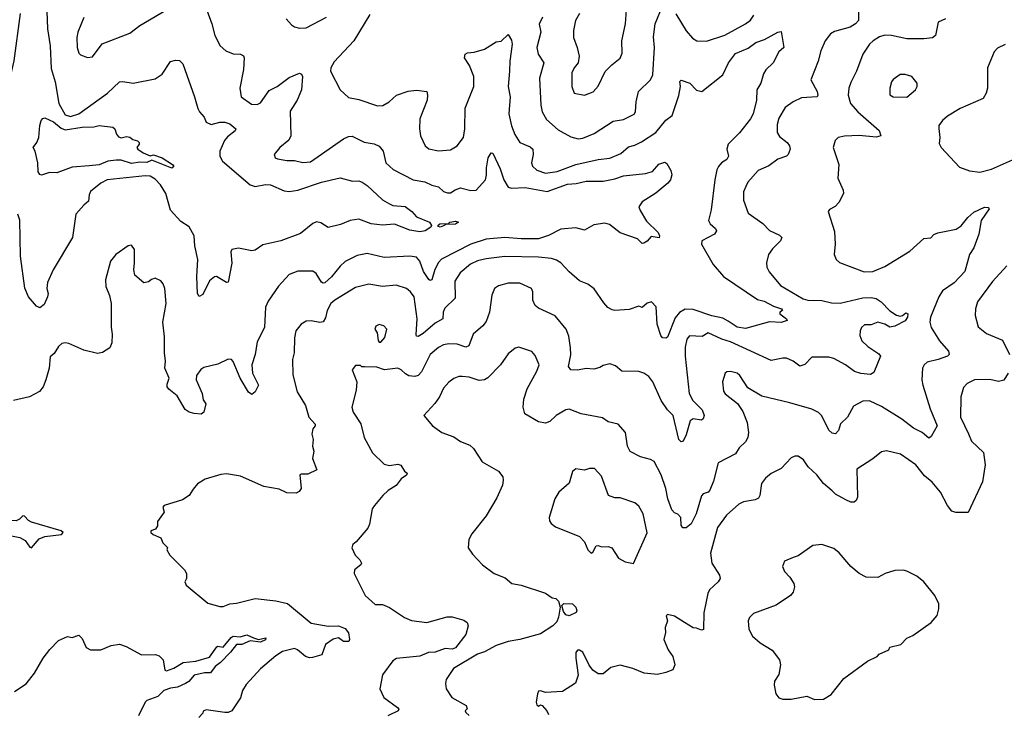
# Model space of a CAD drawing. Extents: x 1245515 to 1420776, y 606314 to 671314.
# Tile 169 of 256: x 1338376 to 1344180, y 645084 to 649179. Entities that reach past the tile are written whole.
import ezdxf

# ---------------------------------------------------------------- set-up
doc = ezdxf.new("R2010")
doc.units = 0

msp = doc.modelspace()

# ---------------------------------------------------------------- linework, layer by layer
at = {"layer": '0CON10XD'}
for points in [[(1338531.6, 649335), (1338540.7, 649125), (1338556.4, 649025), (1338562.3, 648892.3), (1338585, 648812.5), (1338607.5, 648685), (1338645, 648618.8), (1338675, 648607.5), (1338725, 648624.2), (1338893.7, 648746.4), (1338965, 648812.5), (1338985, 648815.7), (1339045, 648804), (1339175, 648830.8), (1339215, 648858), (1339265, 648933.3), (1339295, 648941.2), (1339317.7, 648937.7), (1339338, 648918), (1339407.1, 648725), (1339425.7, 648655), (1339435.8, 648635), (1339464.2, 648605), (1339476, 648575), (1339505, 648560.6), (1339555, 648575.5), (1339585, 648574.5), (1339615, 648564.2), (1339650, 648535), (1339647, 648523), (1339601.1, 648488.9), (1339582.7, 648467.3), (1339555.5, 648405), (1339556.5, 648375), (1339572.5, 648345), (1339735, 648205.9), (1339765, 648195.3), (1339825, 648206.8), (1339855, 648206.5), (1339935, 648170), (1339963.9, 648166.1), (1340015, 648173.8), (1340155, 648220.4), (1340265, 648247.5), (1340337, 648227), (1340375, 648230), (1340395, 648220.6), (1340425, 648201.9), (1340515, 648118), (1340555, 648094), (1340575, 648084), (1340647.7, 648077.7), (1340687.7, 648047.7), (1340715, 648017.5), (1340792.5, 647985), (1340803.3, 647965), (1340798.8, 647955), (1340766.2, 647935), (1340735, 647927.8), (1340675, 647938.8), (1340585, 647973.1), (1340515, 647967.1), (1340447.5, 647975), (1340375, 648002.3), (1340325, 647995.4), (1340267.7, 647972.3), (1340195, 647954.3), (1340151.6, 647981.6), (1340125, 647987.9), (1340105, 647978.4), (1340032, 647918), (1339915.4, 647875.4), (1339808.5, 647851.5), (1339765, 647819.4), (1339745, 647816.9), (1339665, 647832), (1339626.2, 647823.8), (1339620.3, 647809.7), (1339625.7, 647744.3), (1339605, 647632.5), (1339595, 647628.8), (1339536, 647666), (1339525, 647663.8), (1339495, 647638.8), (1339455, 647558.8), (1339435, 647548), (1339424.4, 647565), (1339420, 647665), (1339425.3, 647765.3), (1339409.2, 647845), (1339404.5, 647905), (1339375, 647957.5), (1339325, 647990), (1339265, 648055.6), (1339237.5, 648155), (1339206.3, 648205), (1339175, 648238.3), (1339145, 648255.9), (1339115, 648259.1), (1338892, 648235), (1338854.3, 648215), (1338794.1, 648165.9), (1338785, 648147.5), (1338781.2, 648108.8), (1338755, 648086), (1338707, 648033), (1338686.7, 647895), (1338572.9, 647705), (1338540.7, 647629.3), (1338535.6, 647595), (1338544.2, 647565), (1338540.8, 647545), (1338519.6, 647500.4), (1338495, 647480), (1338475, 647490), (1338428.8, 647545), (1338406, 647596), (1338381.1, 647785), (1338376.7, 647996.7), (1338365, 648032.5)], [(1343322.9, 649355), (1343320, 649175), (1343303.1, 649155), (1343270.8, 649135), (1343179.8, 649110.2), (1343155, 649095.6), (1343124.5, 649055), (1343098.1, 648995), (1343081.9, 648935), (1343039.2, 648825), (1343077.1, 648755), (1343080.8, 648735), (1343076.2, 648725), (1342985, 648718), (1342934.3, 648695), (1342888.5, 648661.5), (1342851.7, 648598.3), (1342841.3, 648561.3), (1342840.5, 648515), (1342855, 648490), (1342899.1, 648455), (1342913.3, 648435), (1342917.5, 648415), (1342906, 648385), (1342896.2, 648375), (1342843.9, 648356.1), (1342791.9, 648318.1), (1342729.2, 648290.8), (1342668.3, 648221.7), (1342655.4, 648195), (1342641.8, 648165), (1342642.7, 648115), (1342669.4, 648039.4), (1342756.7, 647976.7), (1342796.2, 647936.2), (1342855, 647908.1), (1342868, 647895), (1342861.4, 647875), (1342812.6, 647827.4), (1342790, 647795), (1342778.1, 647745), (1342780.2, 647720.2), (1342793.3, 647693.3), (1342861.3, 647611.3), (1342995, 647533.8), (1343022.5, 647525), (1343105, 647522.9), (1343160.3, 647510.3), (1343212.6, 647507.4), (1343345, 647538.8), (1343395, 647541.1), (1343425, 647534.5), (1343453.1, 647515), (1343505, 647462.9), (1343545, 647438.1), (1343565, 647431.4), (1343580, 647435), (1343599.5, 647450.5), (1343612, 647445), (1343608.5, 647425), (1343595.4, 647404.6), (1343535, 647371.4), (1343505, 647365.6), (1343475, 647384.5), (1343435, 647396.6), (1343395, 647379.5), (1343355, 647379.6), (1343338.6, 647365), (1343329.7, 647345), (1343328.1, 647318.1), (1343340.8, 647285), (1343375, 647251.9), (1343439.3, 647209.3), (1343450, 647195), (1343410.7, 647099.3), (1343391.7, 647088.3), (1343335, 647093.2), (1343295.8, 647105), (1343244.7, 647144.7), (1343175, 647181.5), (1343145, 647190.5), (1343045, 647190), (1343005, 647145.5), (1342975, 647135.6), (1342935, 647166.5), (1342895, 647183.3), (1342875, 647184.4), (1342805, 647170), (1342565, 647280.6), (1342515, 647296.1), (1342435, 647332.5), (1342398.8, 647311.2), (1342325, 647314.6), (1342308, 647295), (1342299.1, 647249.1), (1342299.6, 647195), (1342322.8, 646975), (1342344.8, 646934.8), (1342399, 646879), (1342410.2, 646845), (1342405, 646825.6), (1342395, 646819.1), (1342345, 646826.3), (1342328.9, 646815), (1342305, 646731.2), (1342286, 646695), (1342275, 646690), (1342260.8, 646705), (1342227.1, 646845), (1342195, 646879.2), (1342157.3, 646935), (1342108.2, 647045), (1342084.4, 647075), (1342055, 647094.5), (1342025.8, 647104.2), (1341925, 647108), (1341887.6, 647137.6), (1341855, 647150), (1341815, 647141.2), (1341795, 647128.8), (1341760.8, 647119.2), (1341715, 647123.3), (1341665, 647113.8), (1341624.4, 647114.4), (1341611.4, 647135), (1341624.3, 647204.3), (1341621.9, 647245), (1341613, 647313), (1341598, 647355), (1341532.7, 647432.7), (1341435, 647478.5), (1341414.4, 647495), (1341401.1, 647525), (1341400.6, 647575), (1341393.8, 647595), (1341325, 647625.5), (1341254.5, 647625.5), (1341199.1, 647610.9), (1341175.6, 647594.4), (1341158.6, 647555), (1341144.5, 647455), (1341125, 647400), (1341106.6, 647373.4), (1341048.6, 647325), (1341023.8, 647256.2), (1341005, 647249.1), (1340954.5, 647265.5), (1340905, 647267.5), (1340875, 647261.8), (1340845, 647246.8), (1340796.1, 647205), (1340745, 647102.5), (1340725, 647081.1), (1340705, 647075.5), (1340670, 647080), (1340650.4, 647090.4), (1340625, 647115.7), (1340605, 647124.4), (1340525.8, 647115.8), (1340480.7, 647130.7), (1340408.3, 647131.7), (1340392.5, 647132.5), (1340385, 647140), (1340355, 647140), (1340336.7, 647115), (1340364.1, 647044.1), (1340360, 646995), (1340334.2, 646895), (1340342, 646865), (1340386.8, 646796.8), (1340405.7, 646715), (1340455.7, 646625), (1340525, 646559.1), (1340555, 646551.8), (1340605, 646558.8), (1340623.7, 646553.7), (1340645, 646517.5), (1340660, 646505), (1340656.4, 646493.6), (1340625, 646472), (1340595, 646432.9), (1340547.4, 646402.6), (1340516.2, 646373.8), (1340468, 646315), (1340453.8, 646295), (1340438, 646205), (1340427.7, 646182.3), (1340359.5, 646100.5), (1340340, 646085), (1340333.6, 646066.4), (1340353.1, 646023.1), (1340381.2, 645995), (1340390, 645975), (1340387.5, 645965), (1340350, 645935), (1340347.5, 645915), (1340411.9, 645785), (1340471.5, 645731.5), (1340515, 645730.8), (1340555, 645714.2), (1340643.8, 645655), (1340685, 645636.7), (1340775, 645624.6), (1340895, 645658.9), (1340925, 645658.9), (1340995, 645639.2), (1341013.8, 645625), (1341018.8, 645605), (1341006, 645555), (1340944.2, 645475), (1340925, 645468.2), (1340885, 645471.1), (1340825, 645449.7), (1340785, 645448.1), (1340735, 645427.3), (1340597.2, 645412.8), (1340575, 645400), (1340515, 645316.7), (1340498.6, 645235), (1340522.6, 645182.6), (1340603.3, 645125), (1340610, 645115), (1340607.5, 645105), (1340546.7, 645075)], [(1341675.7, 649215), (1341653.1, 649175), (1341640.6, 649115), (1341640, 649075), (1341662.9, 649015), (1341672.9, 648965), (1341667.5, 648925), (1341644.6, 648895.4), (1341630.6, 648865), (1341630, 648785), (1341645, 648746.7), (1341705, 648734), (1341756.8, 648753.2), (1341785, 648786.7), (1341826.2, 648873.8), (1341867.3, 648912.7), (1341915, 648952.5), (1341928.3, 648981.7), (1341925.6, 649055), (1341946.4, 649155), (1341957.9, 649322.1)], [(1341458.2, 649195), (1341437.8, 649152.2), (1341448.5, 649105), (1341424.5, 649015), (1341433.1, 648975), (1341466.4, 648925), (1341440, 648835), (1341447.3, 648675), (1341456.2, 648636.2), (1341480.4, 648590.4), (1341550.4, 648530.4), (1341625, 648487.9), (1341667.6, 648477.6), (1341695, 648480.8), (1341761.5, 648508.5), (1341875, 648580), (1341935, 648591.5), (1341998.3, 648621.7), (1342005.5, 648635), (1342009.6, 648695), (1342023.7, 648756.3), (1342094.4, 648825), (1342107.9, 648855), (1342117.3, 649015), (1342112.3, 649077.7), (1342121.8, 649155), (1342167.5, 649265)], [(1338069.5, 649199.5), (1338077.7, 649177.7), (1338065.6, 649055.6), (1338062.1, 649015), (1338067.8, 648885), (1338084.3, 648845), (1338104.3, 648825), (1338151.7, 648801.7), (1338205, 648796.2), (1338285, 648822.1), (1338315, 648843.5), (1338325, 648859.2), (1338342.8, 648937.2), (1338381.6, 649215)], [(1338755, 649192.5), (1338719.2, 649105), (1338712.9, 649075), (1338714.2, 649015), (1338725, 648982.5), (1338735, 648972.5), (1338775, 648956.7), (1338805, 648960), (1338862.7, 649037.3), (1339025, 649100), (1339085, 649145.6), (1339241.8, 649238.2)], [(1340440.8, 649209.2), (1340345.4, 649055), (1340229.7, 648930.3), (1340210.8, 648895), (1340208.6, 648875), (1340265.8, 648765), (1340315, 648720), (1340375, 648709.5), (1340485, 648670.6), (1340516.4, 648673.6), (1340554.5, 648695.5), (1340596.7, 648733.3), (1340665, 648758.5), (1340715, 648764.3), (1340775, 648756.7), (1340780.8, 648735), (1340778, 648705), (1340735.6, 648595), (1340733.3, 648535), (1340738.6, 648495), (1340766, 648435), (1340787.6, 648417.6), (1340845, 648406.9), (1340915, 648412.2), (1340955, 648435.8), (1340991.5, 648485), (1341000, 648535), (1341002.4, 648657.6), (1341053.5, 648785), (1341053.3, 648845), (1341028.3, 648908.3), (1340997.5, 648955), (1341002.5, 648975), (1341015, 648983.3), (1341055, 648986.9), (1341115, 649005.7), (1341185, 649048.1), (1341215, 649053.3), (1341255, 649092.5), (1341275, 649057.5), (1341279.6, 649035), (1341265.4, 648935), (1341263.6, 648875), (1341255.5, 648785), (1341267.9, 648725), (1341259.2, 648625), (1341275, 648553.8), (1341295, 648502), (1341324.3, 648455), (1341385, 648429.4), (1341400.8, 648415), (1341403.5, 648385), (1341392.5, 648335), (1341398.9, 648315), (1341425, 648291.5), (1341475, 648274.1), (1341544, 648285), (1341653.3, 648325), (1341785, 648354.6), (1341855, 648362.3), (1341920.1, 648389.9), (1341965, 648430), (1342001.2, 648438.8), (1342041.7, 648458.3), (1342125, 648513.6), (1342185, 648586), (1342222.5, 648615), (1342262.2, 648732.2), (1342271.9, 648785), (1342266.7, 648815), (1342275, 648823.3), (1342326, 648805), (1342364.6, 648764.6), (1342396, 648755), (1342520.4, 648855), (1342553.9, 648925), (1342595, 648979.3), (1342669.2, 649010.8), (1342715.6, 649045), (1342767.1, 649062.9), (1342845, 649106), (1342865, 649110), (1342880, 649015), (1342850.6, 648989.4), (1342818.1, 648925), (1342775, 648883.1), (1342760.7, 648859.3), (1342744.5, 648805.5), (1342721.4, 648765), (1342720, 648705), (1342700, 648625), (1342683.8, 648595), (1342618.5, 648511.5), (1342551.4, 648445), (1342543.3, 648415), (1342553.8, 648373.8), (1342544.4, 648355.6), (1342512, 648335), (1342495.4, 648314.6), (1342485.5, 648294.5), (1342472.7, 648235), (1342452.8, 648057.2), (1342437.1, 647995), (1342445.8, 647975), (1342478.2, 647948.2), (1342483.6, 647933.6), (1342471.2, 647915), (1342396.2, 647875), (1342394.2, 647855), (1342464.3, 647735), (1342524.3, 647665), (1342725, 647530), (1342765, 647520), (1342820, 647490), (1342866.7, 647475), (1342872.5, 647465), (1342857.5, 647455), (1342856.2, 647445), (1342896.2, 647415), (1342900, 647405), (1342865, 647394.4), (1342795, 647398.8), (1342655, 647357.9), (1342605, 647365.9), (1342552.7, 647402.7), (1342519.8, 647419.8), (1342455, 647432.8), (1342345, 647470), (1342297.7, 647472.3), (1342265, 647453.5), (1342239, 647421), (1342195, 647307.5), (1342185, 647301.2), (1342165, 647303.8), (1342155, 647316.7), (1342133.8, 647385), (1342127, 647487), (1342100, 647515), (1342075, 647508.8), (1342045, 647482.5), (1342025, 647490), (1341969.5, 647470.5), (1341885, 647463.8), (1341867.7, 647467.7), (1341843, 647483), (1341819.7, 647509.7), (1341762.1, 647592.1), (1341725, 647620.6), (1341675, 647640), (1341615, 647692), (1341566.2, 647746.2), (1341541.1, 647761.1), (1341510.8, 647770.8), (1341435, 647779.6), (1341235, 647782.5), (1341125, 647768.8), (1341075, 647757.1), (1341032.8, 647737.2), (1340972.3, 647687.7), (1340941.5, 647638.5), (1340943.2, 647536.8), (1340882.4, 647477.6), (1340873.1, 647455), (1340870.6, 647415), (1340825, 647390.5), (1340755, 647329.6), (1340725, 647311.1), (1340715, 647313.8), (1340712.6, 647322.6), (1340719.8, 647415), (1340701.1, 647545), (1340679.5, 647575), (1340655.7, 647595), (1340595, 647614.5), (1340515, 647606.4), (1340435, 647619.6), (1340355, 647599.6), (1340233.5, 647525), (1340210.9, 647505), (1340188.2, 647465), (1340178.8, 647421.2), (1340165, 647398.8), (1340145, 647394), (1340095, 647404.4), (1340065, 647401.5), (1340035.8, 647385), (1340003.8, 647345), (1339996.1, 647303.9), (1339993.1, 647215), (1339983.8, 647175), (1339985.4, 647085), (1340011.2, 646985), (1340061.1, 646905), (1340080, 646835), (1340117.5, 646795), (1340117.5, 646785), (1340103.6, 646766.4), (1340097.5, 646735), (1340106.7, 646705), (1340102.5, 646665), (1340110, 646635), (1340102.7, 646592.7), (1340126.7, 646525), (1340075, 646499.2), (1340035, 646500), (1340027.5, 646495), (1340034.4, 646415), (1340023, 646397), (1340005, 646387.5), (1339950.5, 646390.5), (1339905, 646411.5), (1339815, 646427.9), (1339678.3, 646488.3), (1339595, 646502.5), (1339561.7, 646498.3), (1339469.3, 646470.7), (1339425, 646443.3), (1339398.6, 646411.4), (1339375.9, 646374.1), (1339335, 646347.5), (1339227.5, 646315), (1339220, 646305), (1339227.5, 646275), (1339188.3, 646221.7), (1339187.5, 646195), (1339177.5, 646175), (1339150, 646165), (1339150, 646155), (1339162.5, 646145), (1339207.5, 646125), (1339220, 646095), (1339247, 646067), (1339243, 646053), (1339261.7, 646021.7), (1339347.5, 645935), (1339360, 645915), (1339360, 645885), (1339350, 645865), (1339357.5, 645845), (1339485, 645740), (1339555, 645720), (1339575, 645720), (1339615, 645736), (1339655, 645738.8), (1339765, 645767.1), (1339885, 645753.1), (1339955, 645736.9), (1340095, 645621.4), (1340194.5, 645604.5), (1340255.4, 645605.4), (1340295, 645590), (1340313.8, 645565), (1340320, 645525), (1340315.9, 645514.1), (1340285, 645513.3), (1340255, 645535.8), (1340223.9, 645526.1), (1340179.2, 645495), (1340157.5, 645435), (1340102, 645418), (1340085, 645416.4), (1340060.8, 645425), (1340012.9, 645465), (1339995, 645472.9), (1339925.7, 645454.3), (1339885, 645428.8), (1339795, 645351.9), (1339710.5, 645259.5), (1339689.4, 645225), (1339678.2, 645181.8), (1339627.5, 645105), (1339605, 645094), (1339585.8, 645094.2), (1339475, 645111.2), (1339457.5, 645102.5), (1339455, 645090), (1339432.5, 645065)], [(1339479.1, 649235), (1339508.9, 649155), (1339525.7, 649085), (1339558, 649025), (1339591.2, 648995), (1339635, 648977.1), (1339677.5, 648975), (1339695, 648966.2), (1339700, 648955), (1339695.6, 648885), (1339672.9, 648775), (1339682, 648725), (1339741.8, 648681.8), (1339775, 648678.5), (1339795, 648689.5), (1339847.5, 648762.5), (1339893.1, 648785), (1339965, 648838.6), (1340025, 648863.3), (1340037.7, 648857.7), (1340043.8, 648845), (1340036.9, 648765), (1340011.9, 648705), (1339970.3, 648639.7), (1339974.3, 648495), (1339962, 648468), (1339908.8, 648425), (1339876.7, 648385), (1339882.5, 648365), (1339895, 648358.8), (1339951.7, 648348.3), (1339995, 648348.6), (1340045, 648336.9), (1340089.8, 648340.2), (1340285, 648476.9), (1340315, 648490.6), (1340335, 648492.2), (1340406.3, 648456.3), (1340465, 648446.9), (1340495, 648434.2), (1340518.9, 648405), (1340534.2, 648335), (1340576.9, 648296.9), (1340696, 648235), (1340765, 648223.5), (1340805, 648203.5), (1340844.3, 648194.3), (1340875, 648166.2), (1340897.7, 648157.7), (1340915, 648159.2), (1340943, 648177), (1340975, 648187.3), (1341035, 648172.9), (1341065.8, 648175), (1341120.9, 648235), (1341128.2, 648265), (1341126.7, 648305), (1341136.9, 648365), (1341155, 648393.3), (1341165, 648392.5), (1341208.9, 648298.9), (1341230.8, 648235), (1341255, 648191.1), (1341275, 648185.4), (1341355, 648189), (1341485, 648166.6), (1341605, 648209.4), (1341656.6, 648213.4), (1341715, 648227.8), (1341815, 648227.5), (1341885, 648240), (1341935, 648258.8), (1342065, 648271.5), (1342105.4, 648284.6), (1342143.4, 648326.6), (1342178.3, 648338.3), (1342190.5, 648330.5), (1342215, 648290), (1342219.2, 648265), (1342211.4, 648235), (1342197.1, 648215), (1342125, 648156.9), (1342044.5, 648105.5), (1342026.2, 648075), (1342033.9, 648053.9), (1342071.4, 647991.4), (1342138.6, 647925), (1342148, 647905), (1342145, 647894), (1342098.3, 647901.7), (1342075, 647874), (1342055, 647861.2), (1342045, 647860), (1342016.8, 647886.8), (1341915, 647923.1), (1341851.7, 647971.7), (1341825, 647978.9), (1341761.2, 647968.8), (1341705, 647937.5), (1341655, 647952.5), (1341565, 647944.4), (1341493.6, 647906.4), (1341435, 647887.9), (1341332.9, 647887.1), (1341235, 647895.2), (1341125, 647884.7), (1341035, 647856.5), (1340862, 647768), (1340845, 647747.8), (1340824.1, 647705.9), (1340805, 647645.8), (1340795, 647640.6), (1340788.1, 647648.1), (1340757.2, 647695), (1340735, 647756), (1340715, 647780), (1340675, 647785.6), (1340525, 647777.1), (1340425, 647800), (1340365, 647789.4), (1340295, 647753.1), (1340265, 647725.6), (1340215, 647663.3), (1340175, 647628.6), (1340165, 647626), (1340155, 647632), (1340123.4, 647683.4), (1340105, 647695.8), (1340015, 647696.9), (1339965, 647676.9), (1339901.1, 647608.9), (1339840.1, 647519.9), (1339824.5, 647485), (1339818.5, 647365), (1339775, 647280), (1339763.2, 647205), (1339744.5, 647145), (1339747.8, 647095), (1339782.9, 647025), (1339763.8, 646985)], [(1339946.2, 649185), (1339978.8, 649148.8), (1339995, 649136.2), (1340025, 649129.2), (1340065, 649131.9), (1340185, 649193.8)], [(1342243.5, 649213.5), (1342305, 649114.4), (1342341.1, 649071.1), (1342367.5, 649055), (1342425, 649052.5), (1342532.4, 649087.6), (1342655, 649154.4), (1342683, 649177), (1342704, 649206)], [(1343833.3, 649185), (1343790, 649165), (1343773.3, 649085), (1343757.3, 649072.7), (1343705, 649066.2), (1343605, 649066.1), (1343515, 649086.4), (1343475, 649087.8), (1343445, 649078.9), (1343407.5, 649055), (1343385, 649034.2), (1343345.6, 648975), (1343308.5, 648875), (1343275, 648808), (1343263.8, 648775), (1343260.4, 648735), (1343273.8, 648685), (1343315.5, 648635), (1343442, 648525), (1343452.5, 648495), (1343424.2, 648485.8), (1343325, 648496.1), (1343238.5, 648491.5), (1343200, 648485), (1343182.2, 648467.8), (1343171.9, 648425), (1343204.4, 648325), (1343198.9, 648245), (1343229.2, 648175), (1343231.2, 648155), (1343205, 648102), (1343183, 648077), (1343149.7, 648060.3), (1343142.3, 648047.7), (1343179.5, 647929.5), (1343183.5, 647856.5), (1343176, 647795), (1343188, 647765), (1343207.6, 647747.6), (1343353.2, 647693.2), (1343405, 647694.4), (1343475, 647724.6), (1343622.5, 647815), (1343705, 647890), (1343747, 647893), (1343765, 647912.5), (1343788.3, 647921.7), (1343895.4, 647944.6), (1343925, 647962.9), (1343965, 648013.8), (1344000, 648045), (1344063.8, 648073.8), (1344085, 648071.2), (1344091.2, 648065), (1344043.1, 647995), (1344028.9, 647915), (1343999.2, 647835), (1343974.7, 647795), (1343947.1, 647695), (1343885, 647628.1), (1343815, 647580.6), (1343793.9, 647545), (1343743.9, 647425), (1343740, 647395), (1343748.9, 647365), (1343798.6, 647285), (1343851.2, 647225), (1343854, 647206), (1343844.2, 647195.8), (1343790, 647175), (1343725, 647159.5), (1343706.9, 647145), (1343698.5, 647125), (1343694.6, 647055.4), (1343698.8, 647025), (1343742.9, 646885), (1343784, 646785), (1343748.3, 646721.7), (1343735, 646711.2), (1343694.7, 646744.7), (1343645, 646770.8), (1343576.7, 646825), (1343455, 646898.2), (1343385, 646931.4), (1343345, 646929.2), (1343290.2, 646899.8), (1343255, 646836.7), (1343215, 646796.7), (1343201.9, 646758.1), (1343185, 646736.7), (1343165, 646742), (1343145, 646760), (1343105, 646843.1), (1343085, 646862.7), (1343045, 646882.2), (1342915, 646920)], [(1344185, 649033.3), (1344138.8, 649011.2), (1344120, 648990), (1344081.1, 648895), (1344081.1, 648775), (1344073.6, 648746.4), (1344055.8, 648714.2), (1343920, 648655), (1343845, 648610.8), (1343815.7, 648584.3), (1343794.2, 648555.8), (1343792.9, 648537.1), (1343799.4, 648485), (1343795, 648450), (1343807.5, 648425), (1343915, 648310), (1343975, 648288.8), (1344035, 648280), (1344105, 648297.1), (1344245, 648360.8)], [(1343605, 648722.5), (1343656, 648765), (1343666, 648785), (1343666.7, 648805), (1343635, 648843.3), (1343595, 648856.7), (1343565, 648856.2), (1343525, 648826.7), (1343515, 648812.5), (1343504.2, 648775), (1343505.9, 648735.9), (1343525, 648724.3), (1343605, 648722.5)], [(1338505, 648263.3), (1338495, 648266.7), (1338485, 648282.5), (1338482.4, 648335), (1338466.5, 648405), (1338456.1, 648425), (1338477.6, 648455), (1338489.8, 648485), (1338494.8, 648555), (1338502.9, 648585), (1338512.6, 648597.4), (1338525, 648601.2), (1338575, 648576.7), (1338620.3, 648540.3), (1338645, 648529), (1338744.6, 648544.6), (1338812.9, 648547.1), (1338845, 648555.5), (1338925, 648546.2), (1338937.5, 648535), (1338946.7, 648505), (1338958.8, 648488.8), (1338975, 648483.3), (1339005, 648490), (1339025, 648487.5), (1339043, 648473), (1339070, 648465), (1339080, 648455), (1339080, 648445), (1339067.5, 648425), (1339072.5, 648415), (1339103.4, 648393.4), (1339145, 648376), (1339165, 648382.2), (1339215, 648364.4), (1339277.5, 648325), (1339285.5, 648314.5), (1339273.4, 648303.4), (1339155, 648351.2), (1339125, 648336.9), (1339085, 648340), (1339035, 648330.9), (1338975, 648350.6), (1338945, 648351.9), (1338895, 648344.4), (1338845, 648322.5), (1338785, 648317.1), (1338685, 648310), (1338595, 648277.1), (1338552.3, 648277.7), (1338505, 648263.3)], [(1340855, 647956.2), (1340845, 647960), (1340841.2, 647965), (1340853.5, 647976.5), (1340903.3, 647976.7), (1340912.5, 647985), (1340945, 647991.2), (1340962.5, 647985), (1340945, 647973.1), (1340887.5, 647972.5), (1340875, 647962.9), (1340855, 647956.2)], [(1339763.8, 646985), (1339745, 646968.8), (1339725, 646984), (1339675, 647065.6), (1339635, 647164.3), (1339625, 647175.7), (1339605, 647178.1), (1339545, 647147.7), (1339461.1, 647128.9), (1339443.3, 647116.7), (1339418.3, 647081.7), (1339416.7, 647055), (1339451.9, 646975), (1339457.5, 646937.5), (1339472.5, 646915), (1339462.5, 646865), (1339445, 646853.8), (1339405, 646857.5), (1339375, 646865.7), (1339352, 646882), (1339305, 646961.2), (1339255, 647000), (1339246.2, 647015), (1339245, 647030), (1339258, 647065), (1339231.4, 647125), (1339235.6, 647165), (1339229.2, 647215), (1339229.5, 647309.5), (1339219.6, 647395), (1339239.6, 647505), (1339232.5, 647595), (1339222.7, 647622.7), (1339208.8, 647638.8), (1339175, 647656), (1339153.2, 647646.8), (1339135, 647634), (1339108.3, 647628.3), (1339055, 647672.5), (1339048, 647705), (1339053.8, 647745), (1339052.5, 647825), (1339035, 647850), (1339015, 647846.7), (1338943.3, 647795), (1338912, 647755), (1338882, 647645), (1338883.9, 647606.1), (1338905, 647552.5), (1338915.6, 647505), (1338915.9, 647365.9), (1338922, 647325), (1338918.8, 647275), (1338907.5, 647245), (1338865, 647216.2), (1338835, 647212), (1338755, 647231.2), (1338665, 647269.4), (1338645, 647274.2), (1338625, 647270), (1338605, 647253.3), (1338579.2, 647210.8), (1338555, 647192.5), (1338549.2, 647125), (1338530, 647055), (1338514.6, 647015.4), (1338492.4, 646987.6), (1338434, 646956), (1338340, 646935)], [(1344195, 647727.5), (1344110.8, 647635), (1344020.8, 647515), (1344009.2, 647475), (1344008.1, 647435), (1344025, 647368.8), (1344075, 647330), (1344169.2, 647289.2), (1344210.6, 647205)], [(1340495, 647277.5), (1340505, 647278.8), (1340527.5, 647305), (1340540, 647355), (1340522.5, 647375), (1340495, 647381.2), (1340475, 647372.5), (1340470, 647355), (1340482.3, 647332.3), (1340488.3, 647288.3), (1340495, 647277.5)], [(1342915, 646920), (1342750.2, 646960.2), (1342668.5, 647008.5), (1342620.6, 647080.6), (1342604.6, 647094.6), (1342565, 647104.4), (1342545, 647103.1), (1342535, 647095.6), (1342518.6, 647045), (1342525, 646988.8), (1342535, 646972.5), (1342606.4, 646916.4), (1342639.2, 646869.2), (1342663.9, 646803.9), (1342671.5, 646745), (1342668.5, 646715), (1342655, 646690.8), (1342617.1, 646655), (1342595, 646619.2), (1342493.7, 646566.3), (1342465, 646458), (1342445, 646406), (1342435, 646394), (1342405, 646383.8), (1342395, 646371.2), (1342363.5, 646265), (1342335, 646207.8), (1342305, 646184.2), (1342285, 646183.8), (1342275, 646200), (1342274, 646245), (1342255, 646264), (1342235, 646272), (1342220.2, 646290.2), (1342195.6, 646355), (1342184.5, 646415), (1342156.9, 646495), (1342115, 646574), (1342095, 646586.9), (1342035, 646601.9), (1341975, 646634.4), (1341958.2, 646665), (1341946.5, 646745), (1341904.5, 646794.5), (1341845, 646807.5), (1341811.2, 646831.2), (1341685.5, 646855.5), (1341615, 646883.8), (1341595, 646880), (1341538.8, 646845), (1341500.5, 646809.5), (1341475, 646801.1), (1341435, 646807.5), (1341354.3, 646855), (1341343.8, 646895), (1341347.9, 646942.1), (1341368.1, 647001.9), (1341425, 647106.2), (1341437.3, 647145), (1341415, 647200), (1341395, 647223.3), (1341382.5, 647227.5), (1341318.3, 647248.3), (1341296.4, 647243.6), (1341255, 647210), (1341210, 647145), (1341135, 647067.5), (1341115, 647055.5), (1341085, 647052.9), (1341025, 647071.5), (1340985, 647076.4), (1340964.6, 647075.4), (1340935, 647063.1), (1340905, 647041.9), (1340875, 647007.5), (1340850.8, 646955), (1340823.6, 646916.4), (1340757.5, 646845), (1340808.8, 646785), (1340864, 646745), (1340935, 646720), (1340975, 646692.9), (1341030.3, 646670.3), (1341050.3, 646650.3), (1341101.7, 646571.7), (1341198, 646518), (1341223.3, 646485), (1341226.5, 646465), (1341221.2, 646435), (1341189.1, 646360.9), (1341125.3, 646254.7), (1341041.1, 646148.9), (1341023.9, 646113.9), (1341020, 646065), (1341045, 646028.8), (1341105, 645966.2), (1341173.3, 645915), (1341238.5, 645888.5), (1341277.5, 645855), (1341332.5, 645845), (1341475, 645799.2), (1341515, 645771.4), (1341536.7, 645766.7), (1341552, 645752), (1341561.2, 645715), (1341553, 645657), (1341541.7, 645628.3), (1341518, 645605), (1341445, 645557.5), (1341325, 645524.4), (1341255, 645512.5), (1341185, 645490), (1341115, 645451.9), (1341075, 645439.5), (1340933.8, 645355), (1340890.9, 645289.1), (1340885.5, 645265), (1340889.1, 645235), (1340923.4, 645183.4), (1341008.8, 645135), (1341013, 645117), (1341002.5, 645105), (1341006.7, 645095), (1341025, 645076.7)], [(1344202, 647095), (1344176.7, 647053.3), (1344145, 647046.5), (1344095, 647058.5), (1344003.9, 647056.1), (1343960, 647035), (1343938.8, 647011.2), (1343924.4, 646955.6), (1343922.1, 646835), (1343968.3, 646738.3), (1343987.1, 646695), (1344057.8, 646627.8), (1344066.5, 646555), (1344050.8, 646455), (1343966.8, 646273.2), (1343895, 646273.3), (1343870.7, 646280.7), (1343845.6, 646315), (1343804.6, 646394.6), (1343755, 646452.5), (1343710, 646490), (1343659.2, 646555), (1343568.1, 646618.1), (1343485, 646636.9), (1343455, 646631.4), (1343405, 646590.8), (1343310.3, 646529.7), (1343314.3, 646365), (1343307.5, 646345), (1343295.6, 646334.4), (1343275, 646334.2), (1343245, 646347.5), (1343185, 646382.2), (1343165, 646400.6), (1343113.1, 646445), (1343074.2, 646495), (1343023.6, 646543.6), (1342996.2, 646585), (1342965, 646606), (1342945, 646606), (1342924.2, 646595.8), (1342865, 646534), (1342806.3, 646503.7), (1342772.9, 646477.1), (1342748.2, 646445), (1342738.9, 646375), (1342731.1, 646358.9), (1342711.1, 646348.9), (1342642.8, 646337.2), (1342615, 646322.5), (1342542.6, 646257.4), (1342490, 646185), (1342448.9, 646035), (1342455.6, 645975.6), (1342502, 645905), (1342504.2, 645885), (1342494, 645865), (1342443, 645817), (1342432.8, 645797.2), (1342408.6, 645681.4), (1342405.9, 645584.1), (1342395, 645580), (1342365, 645592.5), (1342345, 645593.8), (1342294.4, 645624.4), (1342235, 645663.3), (1342195, 645672.5), (1342187.5, 645665), (1342193.8, 645635), (1342181.2, 645595), (1342183, 645567), (1342173.8, 645525), (1342199.2, 645465), (1342225.8, 645425), (1342238, 645375), (1342225, 645346.7), (1342185, 645330), (1342135, 645319.4), (1342056.8, 645326.8), (1341990, 645355), (1341915, 645373.1), (1341860.7, 645359.3), (1341815, 645322.9), (1341785, 645322), (1341755, 645343.8), (1341733.2, 645373.2), (1341695, 645450), (1341675, 645462), (1341665, 645461.2), (1341655, 645447.5), (1341653.6, 645415), (1341668.6, 645315), (1341653, 645267), (1341575, 645218.8), (1341475, 645212.5), (1341445, 645222.5), (1341435, 645220), (1341427.5, 645205), (1341420, 645155), (1341425, 645140), (1341435, 645132.5), (1341445, 645140), (1341456.4, 645136.4), (1341484.1, 645104.1), (1341492.7, 645082.7)], [(1341995, 645972.5), (1342075.5, 646154.5), (1342051.4, 646265), (1342025, 646311.2), (1342001.2, 646331.2), (1341915, 646360.8), (1341885, 646361.2), (1341846.2, 646375), (1341805, 646487.5), (1341765, 646533.3), (1341735, 646533.3), (1341705, 646523.8), (1341655, 646531.2), (1341635, 646516.2), (1341615, 646446.7), (1341555, 646393.8), (1341530, 646355), (1341496.2, 646245), (1341498.8, 646225), (1341508.3, 646208.3), (1341535, 646190), (1341675, 646132), (1341705, 646100.8), (1341724.3, 646054.3), (1341745, 646034.4), (1341755, 646040), (1341775, 646077.5), (1341785, 646080), (1341805, 646071.2), (1341845, 646073.8), (1341865.6, 646065.6), (1341905, 646003.8), (1341945, 645983.8), (1341995, 645972.5)], [(1338445, 646065.7), (1338491, 646119), (1338525, 646131.7), (1338623.3, 646145), (1338633.3, 646155), (1338621.2, 646165), (1338445, 646216.9), (1338427.2, 646227.2), (1338405, 646252.4), (1338395, 646254.6), (1338375.6, 646234.4), (1338355, 646224), (1338235, 646231.1), (1338215, 646224.1), (1338199.9, 646210.1), (1338201.4, 646185), (1338225, 646155.2), (1338376.4, 646126.4), (1338407.8, 646107.8), (1338435, 646069.4), (1338445, 646065.7)], [(1343060.7, 645170.7), (1343115, 645173.3), (1343159.5, 645200.5), (1343233.3, 645295), (1343373.3, 645396.7), (1343430, 645425), (1343441.7, 645438.3), (1343500, 645465), (1343505, 645480), (1343570, 645495), (1343605, 645532.5), (1343640.7, 645549.3), (1343748.8, 645625), (1343783.9, 645666.1), (1343794, 645705), (1343794, 645735), (1343770, 645785), (1343705.7, 645865.7), (1343665, 645898.8), (1343605, 645928.8), (1343583.9, 645933.9), (1343535, 645932), (1343477.5, 645915), (1343435, 645890.8), (1343365, 645892.5), (1343325, 645914.2), (1343275, 645955.8), (1343206.6, 646036.6), (1343175, 646061.2), (1343105, 646084.2), (1343051.3, 646078.7), (1342965, 646018), (1342935, 646008), (1342885, 645987.5), (1342873.3, 645955), (1342883.3, 645925), (1342915, 645893.3), (1342938.8, 645855), (1342943.8, 645835), (1342935.7, 645804.3), (1342920, 645785), (1342835, 645727.5), (1342700.9, 645679.1), (1342678.8, 645655), (1342670, 645635), (1342673.9, 645586.1), (1342695, 645543.8), (1342740, 645505), (1342811.7, 645461.7), (1342854, 645405), (1342860, 645375), (1342851.7, 645318.3), (1342825, 645280), (1342822.5, 645255), (1342833.3, 645205), (1342850.7, 645180.7), (1342875, 645173.3), (1342923.6, 645173.6), (1343015, 645191.2), (1343060.7, 645170.7)], [(1341615, 645664.3), (1341595, 645670), (1341580.9, 645690.9), (1341572.5, 645725), (1341583.3, 645736.7), (1341635, 645736.2), (1341653.8, 645715), (1341660, 645695), (1341656, 645684), (1341615, 645664.3)], [(1338345, 645218.8), (1338415, 645263.8), (1338463.2, 645326.8), (1338514.6, 645415.4), (1338553.6, 645466.4), (1338605, 645520), (1338657, 645543), (1338685, 645537.5), (1338725, 645550), (1338745, 645530), (1338767.5, 645477.5), (1338793.9, 645463.9), (1338855, 645464.4), (1338915, 645489.4), (1338965, 645497.1), (1339004.3, 645484.3), (1339095, 645434.2), (1339176.4, 645436.4), (1339198.3, 645428.3), (1339222.5, 645405), (1339232.5, 645345), (1339241.2, 645341.2), (1339285, 645355.6), (1339340.4, 645389.6), (1339415, 645398.1), (1339495, 645421.2), (1339538.7, 645481.3), (1339545, 645486), (1339575, 645479.3), (1339622.9, 645537.1), (1339635, 645544.1), (1339675, 645540.3), (1339715, 645552.8), (1339755, 645535.1), (1339784.6, 645524.6), (1339826.7, 645535), (1339825, 645522.6), (1339795, 645508.6), (1339735, 645517), (1339685, 645496.2), (1339655, 645496.4), (1339619.7, 645450.3), (1339560.6, 645389.4), (1339527.5, 645365), (1339500.8, 645329.2), (1339465, 645329), (1339405, 645315.7), (1339373.3, 645276.7), (1339352.7, 645265), (1339306.7, 645243.3), (1339265, 645238.1), (1339225.3, 645225), (1339190.2, 645189.8), (1339125.6, 645165), (1339115, 645155.5), (1339076.9, 645075)]]:
    msp.add_lwpolyline(points, dxfattribs=at)

doc.saveas('drawing.dxf')
